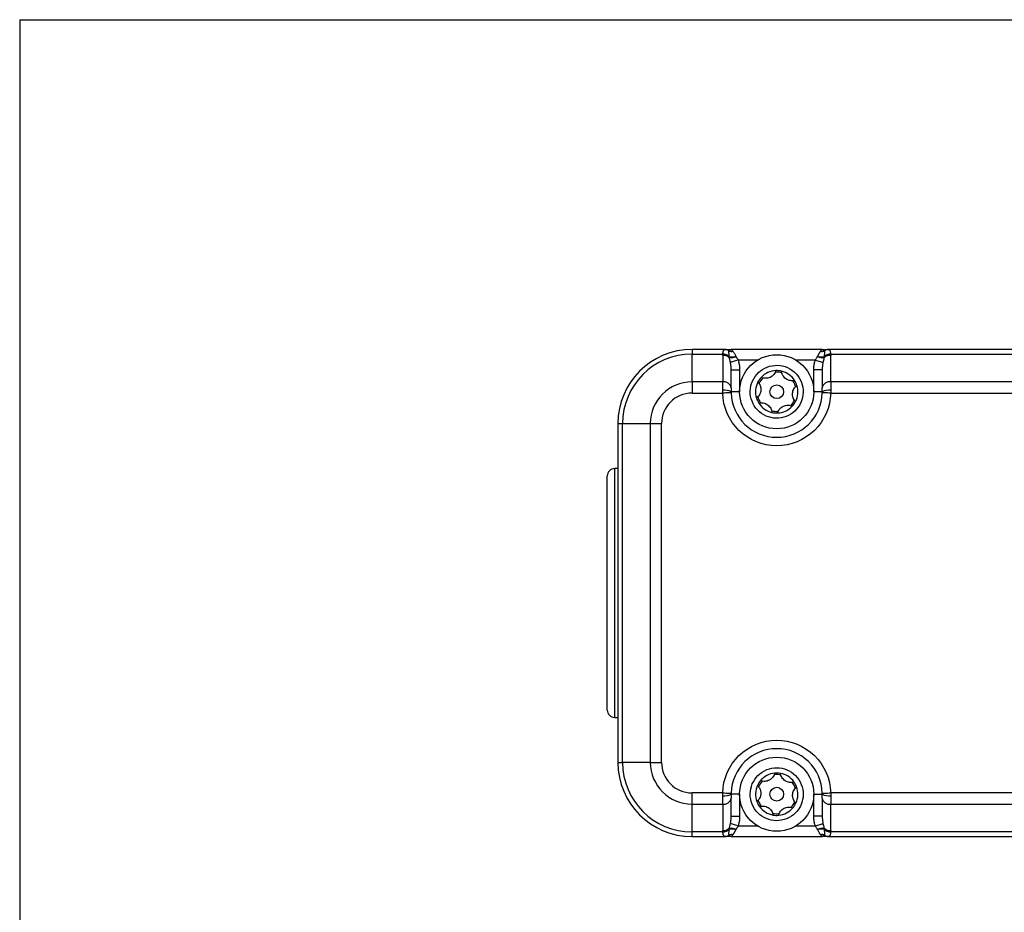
# Model space of a CAD drawing. Header units: millimetres. Extents: x 0 to 559, y 0 to 432.
# Tile 5 of 23: x 0 to 93, y 348 to 432. Entities that reach past the tile are written whole.
import ezdxf

# ---------------------------------------------------------------- set-up
doc = ezdxf.new("R2010")
doc.units = ezdxf.units.MM

msp = doc.modelspace()

# ---------------------------------------------------------------- linework, layer by layer
at = {"color": 7, "linetype": 'Continuous'}
for q in [(0, 0), (558.8, 431.8)]:
    msp.add_line((0, 431.8), q, dxfattribs=at)
for p, q in [((66.645, 400.666), (63.504, 400.666)), ((63.504, 400.666), (63.504, 400.226)), ((63.504, 397.605), (63.504, 400.226)), ((63.504, 400.226), (66.414, 400.226)), ((66.404, 400.1), (66.404, 397.605)), ((75.804, 400.666), (67.204, 400.666)), ((170.123, 400.666), (76.364, 400.666)), ((76.594, 400.226), (170.123, 400.226)), ((76.604, 397.605), (76.604, 400.1)), ((69.702, 399.666), (67.863, 399.666)), ((75.146, 399.666), (73.307, 399.666)), ((67.204, 397.039), (67.204, 398.734)), ((67.204, 398.734), (68.004, 398.734)), ((68.004, 398.734), (68.004, 396.666)), ((75.804, 398.734), (75.004, 398.734)), ((75.004, 396.666), (75.004, 398.734)), ((75.804, 398.734), (75.804, 397.039)), ((66.404, 397.605), (63.504, 397.605)), ((63.504, 397.605), (63.504, 396.544)), ((66.404, 396.804), (66.404, 397.605)), ((124.126, 397.605), (76.604, 397.605)), ((76.604, 397.605), (76.604, 396.804)), ((63.504, 396.544), (66.406, 396.544)), ((67.168, 396.729), (67.168, 396.71)), ((68.004, 396.666), (67.204, 396.666)), ((75.804, 396.666), (75.004, 396.666)), ((76.603, 396.544), (123.031, 396.544)), ((56.504, 393.666), (56.504, 361.666)), ((56.504, 393.666), (56.944, 393.666)), ((56.944, 393.666), (59.565, 393.666)), ((56.944, 361.666), (56.944, 393.666)), ((59.565, 393.666), (59.565, 361.666)), ((59.565, 393.666), (60.626, 393.666)), ((60.626, 361.666), (60.626, 393.666)), ((56.504, 389.416), (56.204, 389.416)), ((56.204, 365.916), (56.204, 389.416)), ((56.204, 365.916), (56.504, 365.916)), ((56.504, 361.666), (56.944, 361.666)), ((59.565, 361.666), (56.944, 361.666)), ((59.565, 361.666), (60.626, 361.666)), ((66.406, 358.787), (63.504, 358.787)), ((63.504, 357.726), (63.504, 358.787)), ((66.404, 357.726), (66.404, 358.527)), ((67.168, 358.624), (67.168, 358.602)), ((68.004, 358.666), (67.204, 358.666)), ((67.204, 356.597), (67.204, 358.292)), ((68.004, 358.666), (68.004, 356.597)), ((75.004, 358.666), (75.804, 358.666)), ((75.004, 356.597), (75.004, 358.666)), ((75.804, 358.292), (75.804, 356.597)), ((123.031, 358.787), (76.603, 358.787)), ((76.604, 358.527), (76.604, 357.726)), ((63.504, 357.726), (66.404, 357.726)), ((63.504, 355.105), (63.504, 357.726)), ((66.404, 357.726), (66.404, 355.231)), ((76.604, 355.231), (76.604, 357.726)), ((76.604, 357.726), (124.126, 357.726)), ((67.204, 356.597), (68.004, 356.597)), ((75.804, 356.597), (75.004, 356.597)), ((67.863, 355.666), (69.702, 355.666)), ((73.307, 355.666), (75.146, 355.666)), ((66.414, 355.105), (63.504, 355.105)), ((63.504, 354.666), (63.504, 355.105)), ((63.504, 354.666), (66.645, 354.666)), ((67.204, 354.666), (75.804, 354.666)), ((76.364, 354.666), (170.123, 354.666)), ((170.123, 355.105), (76.594, 355.105))]:
    msp.add_line(p, q)
at = {"flags": 128}
for points in [[(67.863, 399.666), (67.742, 399.627), (67.624, 399.589), (67.512, 399.554), (67.409, 399.521), (67.317, 399.491), (67.24, 399.467), (67.178, 399.447), (67.133, 399.433)], [(75.146, 399.666), (75.267, 399.627), (75.385, 399.589), (75.497, 399.554), (75.6, 399.521), (75.691, 399.491), (75.769, 399.467), (75.831, 399.447), (75.875, 399.433)], [(67.206, 396.563), (67.19, 396.563), (67.145, 396.562), (67.071, 396.56), (66.971, 396.558), (66.85, 396.555), (66.712, 396.552), (66.562, 396.548), (66.406, 396.544)], [(76.603, 396.544), (76.447, 396.548), (76.297, 396.552), (76.159, 396.555), (76.037, 396.558), (75.938, 396.56), (75.864, 396.562), (75.819, 396.563), (75.803, 396.563)], [(66.406, 358.787), (66.562, 358.783), (66.712, 358.78), (66.85, 358.776), (66.971, 358.773), (67.071, 358.771), (67.145, 358.769), (67.19, 358.768), (67.206, 358.768)], [(75.803, 358.768), (75.819, 358.768), (75.864, 358.769), (75.938, 358.771), (76.037, 358.773), (76.159, 358.776), (76.297, 358.78), (76.447, 358.783), (76.603, 358.787)], [(67.863, 355.666), (67.742, 355.704), (67.624, 355.742), (67.512, 355.778), (67.409, 355.81), (67.317, 355.84), (67.24, 355.864), (67.178, 355.884), (67.133, 355.898)], [(75.146, 355.666), (75.267, 355.704), (75.385, 355.742), (75.497, 355.778), (75.6, 355.81), (75.691, 355.84), (75.769, 355.864), (75.831, 355.884), (75.875, 355.898)]]:
    msp.add_lwpolyline(points, dxfattribs=at)
for centre, radius in [((71.504, 396.666), 3.5), ((71.504, 396.666), 0.65), ((71.504, 358.666), 3.5), ((71.504, 358.666), 0.65)]:
    msp.add_circle(centre, radius)
for centre, radius, start, end in [((63.504, 393.666), 7, 90, 180), ((63.504, 393.666), 6.561, 90, 180), ((66.429, 399.148), 0.952, 50.91241, 91.50082), ((66.35, 399.206), 1.022, 48.46547, 86.38999), ((66.347, 399.22), 1.019, 48.15723, 86.14874), ((66.633, 400.163), 0.502, 43.25306, 88.66549), ((67.216, 401.304), 0.825, 254.75284, 279.57153), ((67.25, 401.449), 1.487, 261.37269, 285.15137), ((67.246, 401.464), 1.508, 261.67284, 285.18348), ((67.12, 401.357), 1.472, 266.46443, 291.28135), ((75.888, 401.357), 1.472, 248.71917, 273.53526), ((75.762, 401.464), 1.508, 254.81652, 278.32716), ((75.759, 401.449), 1.487, 254.84845, 278.62742), ((75.793, 401.304), 0.825, 260.42847, 285.24716), ((76.579, 399.148), 0.952, 88.49918, 129.08759), ((76.659, 399.206), 1.022, 93.61001, 131.53453), ((76.662, 399.22), 1.02, 93.8519, 131.84163), ((76.376, 400.163), 0.502, 91.33506, 136.74729), ((71.504, 396.666), 2, 92.43175, 137.09504), ((71.504, 396.666), 1.85, 75.1164, 94.41039), ((71.504, 396.666), 2, 77.09504, 92.43175), ((71.504, 396.666), 2, 32.43175, 77.09504), ((63.504, 393.666), 3.939, 90, 180), ((66.504, 396.898), 0.714, 11.42222, 98.04892), ((71.504, 396.666), 2, 152.43175, 197.09504), ((71.504, 396.666), 2, 137.09504, 152.43175), ((71.504, 396.666), 1.85, 135.1164, 154.41039), ((71.504, 396.666), 1.85, 15.1164, 34.41039), ((71.504, 396.666), 2, 17.09504, 32.43175), ((71.504, 396.666), 2, 332.43175, 17.09504), ((76.504, 396.898), 0.714, 81.95076, 168.57792), ((66.598, 395.546), 1.273, 61.56828, 98.76665), ((71.504, 396.666), 4.3, 181.3631, 358.6369), ((76.41, 395.546), 1.273, 81.23335, 118.43172), ((71.504, 396.666), 2, 197.09504, 212.43175), ((71.504, 396.666), 1.85, 195.1164, 214.41039), ((71.504, 396.666), 2, 212.43175, 257.09504), ((71.504, 396.666), 2, 272.43175, 317.09504), ((71.504, 396.666), 1.85, 315.1164, 334.41039), ((71.504, 396.666), 2, 317.09504, 332.43175), ((71.504, 396.666), 1.85, 255.1164, 274.41039), ((71.504, 396.666), 2, 257.09504, 272.43175), ((56.204, 388.716), 0.7, 90, 180), ((56.204, 366.616), 0.7, 180, 270), ((71.504, 358.666), 4.3, 1.3631, 178.6369), ((63.504, 361.666), 7, 180, 270), ((63.504, 361.666), 6.561, 180, 270), ((63.504, 361.666), 3.939, 180, 270), ((71.504, 358.666), 2, 140.05949, 155.3962), ((71.504, 358.666), 2, 95.3962, 140.05949), ((71.504, 358.666), 1.85, 78.08085, 97.37484), ((71.504, 358.666), 2, 80.05949, 95.3962), ((71.504, 358.666), 2, 35.3962, 80.05949), ((71.504, 358.666), 2, 155.3962, 200.05949), ((71.504, 358.666), 1.85, 138.08085, 157.37484), ((71.504, 358.666), 1.85, 18.08085, 37.37484), ((71.504, 358.666), 2, 20.05949, 35.3962), ((71.504, 358.666), 2, 335.3962, 20.05949), ((66.598, 359.785), 1.273, 261.23335, 298.43172), ((66.504, 358.433), 0.714, 261.95108, 348.57778), ((71.504, 358.666), 1.85, 198.08085, 217.37484), ((76.41, 359.785), 1.273, 241.56828, 278.76665), ((76.504, 358.433), 0.714, 191.42222, 278.04892), ((71.504, 358.666), 2, 200.05949, 215.3962), ((71.504, 358.666), 2, 215.3962, 260.05949), ((71.504, 358.666), 2, 275.3962, 320.05949), ((71.504, 358.666), 1.85, 318.08085, 337.37484), ((71.504, 358.666), 2, 320.05949, 335.3962), ((71.504, 358.666), 1.85, 258.08085, 277.37484), ((71.504, 358.666), 2, 260.05949, 275.3962), ((66.429, 356.183), 0.952, 268.49918, 309.08759), ((66.35, 356.125), 1.022, 273.61001, 311.53453), ((66.347, 356.111), 1.019, 273.85126, 311.84277), ((67.25, 353.882), 1.487, 74.84863, 98.62731), ((67.246, 353.867), 1.508, 74.81652, 98.32716), ((67.12, 353.974), 1.472, 68.71865, 93.53557), ((75.888, 353.974), 1.472, 86.46474, 111.28083), ((75.762, 353.867), 1.508, 81.67284, 105.18348), ((75.759, 353.882), 1.487, 81.37258, 105.15155), ((76.579, 356.183), 0.952, 230.91241, 271.50082), ((76.659, 356.125), 1.022, 228.46547, 266.38999), ((76.662, 356.111), 1.02, 228.15837, 266.1481), ((66.633, 355.168), 0.502, 271.33451, 316.74694), ((67.216, 354.028), 0.825, 80.42847, 105.24716), ((75.793, 354.028), 0.825, 74.75284, 99.57153), ((76.376, 355.168), 0.502, 223.25271, 268.66494)]:
    msp.add_arc(centre, radius, start, end)
for points in [[(66.404, 400.1), (66.404, 400.141), (66.408, 400.183), (66.414, 400.226)], [(66.414, 400.226), (66.415, 400.23), (66.415, 400.233), (66.415, 400.237)], [(67.028, 399.971), (67.028, 399.974), (67.027, 399.977), (67.027, 399.979)], [(67.638, 400.014), (67.639, 400.012), (67.64, 400.01), (67.641, 400.008)], [(67.641, 400.008), (67.646, 400), (67.65, 399.992), (67.655, 399.985)], [(75.354, 399.985), (75.358, 399.992), (75.363, 400), (75.367, 400.008)], [(75.367, 400.008), (75.368, 400.01), (75.369, 400.012), (75.37, 400.014)], [(75.982, 399.979), (75.982, 399.977), (75.981, 399.974), (75.981, 399.971)], [(76.593, 400.237), (76.594, 400.233), (76.594, 400.23), (76.594, 400.226)], [(76.594, 400.226), (76.601, 400.183), (76.604, 400.141), (76.604, 400.1)], [(63.504, 396.544), (61.916, 396.544), (60.626, 395.254), (60.626, 393.666)], [(66.406, 396.544), (66.405, 396.631), (66.405, 396.718), (66.404, 396.804)], [(67.204, 397.039), (67.204, 396.938), (67.204, 396.807), (67.204, 396.666)], [(67.204, 396.666), (67.204, 396.632), (67.205, 396.598), (67.206, 396.563)], [(75.803, 396.563), (75.804, 396.598), (75.804, 396.632), (75.804, 396.666)], [(75.804, 396.666), (75.804, 396.807), (75.804, 396.938), (75.804, 397.039)], [(76.604, 396.804), (76.604, 396.718), (76.603, 396.631), (76.603, 396.544)], [(60.626, 361.666), (60.626, 360.077), (61.916, 358.787), (63.504, 358.787)], [(66.404, 358.527), (66.405, 358.613), (66.405, 358.7), (66.406, 358.787)], [(67.206, 358.768), (67.205, 358.733), (67.204, 358.699), (67.204, 358.666)], [(67.204, 358.666), (67.204, 358.524), (67.204, 358.394), (67.204, 358.292)], [(75.804, 358.666), (75.804, 358.699), (75.804, 358.733), (75.803, 358.768)], [(75.804, 358.292), (75.804, 358.394), (75.804, 358.524), (75.804, 358.666)], [(76.603, 358.787), (76.603, 358.7), (76.604, 358.613), (76.604, 358.527)], [(67.027, 355.352), (67.027, 355.355), (67.028, 355.357), (67.028, 355.36)], [(67.641, 355.323), (67.64, 355.321), (67.639, 355.319), (67.638, 355.317)], [(67.655, 355.346), (67.65, 355.339), (67.646, 355.331), (67.641, 355.323)], [(75.367, 355.323), (75.363, 355.331), (75.358, 355.339), (75.354, 355.346)], [(75.37, 355.317), (75.369, 355.319), (75.368, 355.321), (75.367, 355.323)], [(75.981, 355.36), (75.981, 355.357), (75.982, 355.355), (75.982, 355.352)], [(66.414, 355.105), (66.408, 355.148), (66.404, 355.19), (66.404, 355.231)], [(66.415, 355.094), (66.415, 355.098), (66.415, 355.101), (66.414, 355.105)], [(76.594, 355.105), (76.594, 355.101), (76.594, 355.098), (76.593, 355.094)], [(76.604, 355.231), (76.604, 355.19), (76.601, 355.148), (76.594, 355.105)]]:
    msp.add_open_spline(points, degree=3)
for points, knots in [([(66.415, 400.237), (66.418, 400.264), (66.422, 400.316), (66.432, 400.385), (66.444, 400.446), (66.458, 400.498), (66.474, 400.542), (66.492, 400.578), (66.512, 400.608), (66.534, 400.63), (66.558, 400.647), (66.585, 400.658), (66.613, 400.664), (66.634, 400.665), (66.645, 400.666)], [0, 0, 0, 0, 0.098337, 0.193768, 0.286337, 0.376089, 0.463074, 0.54735, 0.628976, 0.708022, 0.784561, 0.858675, 0.930455, 1, 1, 1, 1]), ([(66.645, 400.666), (66.721, 400.666), (66.81, 400.666), (67.001, 400.666), (67.103, 400.666), (67.204, 400.666)], [0, 0, 0, 0, 0.5, 0.5, 1, 1, 1, 1]), ([(67.027, 399.979), (67.023, 400.009), (67.015, 400.068), (67.006, 400.148), (67, 400.219), (66.996, 400.281), (66.993, 400.335), (66.993, 400.381), (66.993, 400.421), (66.995, 400.454), (66.997, 400.483), (66.998, 400.5), (66.999, 400.508)], [0, 0, 0, 0, 0.132987, 0.258995, 0.37753, 0.488217, 0.591157, 0.686946, 0.775652, 0.857327, 0.93206, 1, 1, 1, 1]), ([(66.999, 400.508), (67.009, 400.51), (67.03, 400.516), (67.057, 400.533), (67.084, 400.553), (67.11, 400.582), (67.139, 400.62), (67.166, 400.649), (67.185, 400.661), (67.195, 400.664), (67.2, 400.665), (67.202, 400.665), (67.202, 400.666), (67.202, 400.666), (67.202, 400.666), (67.202, 400.666), (67.202, 400.666), (67.202, 400.666), (67.202, 400.666), (67.202, 400.666), (67.202, 400.666), (67.202, 400.666), (67.202, 400.666), (67.202, 400.666), (67.202, 400.666), (67.202, 400.666), (67.202, 400.666), (67.202, 400.666), (67.202, 400.666), (67.202, 400.666), (67.202, 400.666), (67.202, 400.666), (67.202, 400.666), (67.202, 400.666), (67.202, 400.666), (67.202, 400.666), (67.202, 400.666), (67.202, 400.666), (67.202, 400.666), (67.202, 400.666), (67.203, 400.666), (67.203, 400.666), (67.203, 400.666), (67.203, 400.666), (67.203, 400.666), (67.203, 400.666), (67.203, 400.666), (67.203, 400.666), (67.203, 400.666), (67.203, 400.666), (67.203, 400.666), (67.203, 400.666), (67.203, 400.666), (67.203, 400.666), (67.203, 400.666), (67.203, 400.666), (67.203, 400.666), (67.203, 400.666), (67.203, 400.666), (67.203, 400.666), (67.203, 400.666), (67.203, 400.666), (67.203, 400.666), (67.203, 400.666), (67.203, 400.666), (67.203, 400.666), (67.203, 400.666), (67.203, 400.666), (67.203, 400.666), (67.203, 400.666), (67.203, 400.666), (67.203, 400.666), (67.203, 400.666), (67.203, 400.666), (67.203, 400.666), (67.203, 400.666), (67.203, 400.666), (67.203, 400.666), (67.203, 400.666), (67.203, 400.666), (67.203, 400.666), (67.203, 400.666), (67.203, 400.666), (67.203, 400.666), (67.203, 400.666), (67.203, 400.666), (67.203, 400.666), (67.203, 400.666), (67.203, 400.666), (67.203, 400.666), (67.204, 400.666), (67.204, 400.666), (67.204, 400.666)], [0, 0, 0, 0, 0.07353, 0.155809, 0.249889, 0.352092, 0.499748, 0.750384, 0.875493, 0.937836, 0.968942, 0.984487, 0.984547, 0.984608, 0.984669, 0.984729, 0.98479, 0.98485, 0.984911, 0.984972, 0.985032, 0.985093, 0.985153, 0.985214, 0.985275, 0.985335, 0.985396, 0.985457, 0.985517, 0.985578, 0.985638, 0.985699, 0.98576, 0.98582, 0.985881, 0.985941, 0.986002, 0.986063, 0.986123, 0.986184, 0.986244, 0.986305, 0.986366, 0.986426, 0.986487, 0.986548, 0.986608, 0.986669, 0.986729, 0.98679, 0.986851, 0.986911, 0.986972, 0.987032, 0.987093, 0.987154, 0.987214, 0.987275, 0.987335, 0.987396, 0.987457, 0.987517, 0.987578, 0.987638, 0.987699, 0.98776, 0.98782, 0.987881, 0.987941, 0.988002, 0.988063, 0.988123, 0.988184, 0.988245, 0.988305, 0.988366, 0.988426, 0.988487, 0.988548, 0.988608, 0.988669, 0.988729, 0.98879, 0.988851, 0.988911, 0.988972, 0.989023, 0.989093, 0.989335, 0.990305, 0.992244, 1, 1, 1, 1]), ([(67.03, 399.887), (67.028, 399.901), (67.026, 399.929), (67.027, 399.957), (67.028, 399.971)], [0, 0, 0, 0, 0.5107131, 1, 1, 1, 1]), ([(67.204, 400.666), (67.211, 400.665), (67.222, 400.663), (67.239, 400.651), (67.253, 400.636), (67.272, 400.613), (67.295, 400.578), (67.321, 400.532), (67.344, 400.502), (67.353, 400.49)], [0, 0, 0, 0, 0.159797, 0.296363, 0.409696, 0.499796, 0.719126, 0.885613, 1, 1, 1, 1]), ([(67.353, 400.49), (67.368, 400.473), (67.4, 400.435), (67.45, 400.362), (67.508, 400.269), (67.571, 400.153), (67.615, 400.062), (67.638, 400.014)], [0, 0, 0, 0, 0.147036, 0.320545, 0.520541, 0.747026, 1, 1, 1, 1]), ([(67.655, 399.985), (67.664, 399.971), (67.699, 399.92), (67.754, 399.838), (67.815, 399.746), (67.848, 399.69), (67.863, 399.666)], [0, 0, 0, 0, 0.1342147, 0.4999368, 0.7746238, 1, 1, 1, 1]), ([(75.146, 399.666), (75.161, 399.69), (75.194, 399.746), (75.254, 399.838), (75.309, 399.92), (75.345, 399.971), (75.354, 399.985)], [0, 0, 0, 0, 0.22537, 0.500063, 0.865864, 1, 1, 1, 1]), ([(75.37, 400.014), (75.385, 400.045), (75.414, 400.105), (75.456, 400.186), (75.495, 400.258), (75.532, 400.32), (75.567, 400.374), (75.598, 400.419), (75.628, 400.458), (75.647, 400.48), (75.656, 400.49)], [0, 0, 0, 0, 0.161242, 0.312126, 0.452652, 0.582821, 0.702637, 0.812102, 0.911221, 1, 1, 1, 1]), ([(75.656, 400.49), (75.662, 400.499), (75.678, 400.519), (75.698, 400.551), (75.721, 400.588), (75.745, 400.624), (75.773, 400.657), (75.793, 400.662), (75.804, 400.666)], [0, 0, 0, 0, 0.080999, 0.191139, 0.33088, 0.500432, 0.703846, 1, 1, 1, 1]), ([(75.804, 400.666), (75.906, 400.666), (76.008, 400.666), (76.199, 400.666), (76.287, 400.666), (76.364, 400.666)], [0, 0, 0, 0, 0.5, 0.5, 1, 1, 1, 1]), ([(75.804, 400.666), (75.821, 400.666), (75.84, 400.654), (75.877, 400.622), (75.895, 400.601), (75.948, 400.546), (75.98, 400.518), (76.01, 400.508)], [0, 0, 0, 0, 0.25, 0.25, 0.5, 0.5, 1, 1, 1, 1]), ([(75.981, 399.971), (75.981, 399.958), (75.982, 399.93), (75.98, 399.902), (75.979, 399.887)], [0, 0, 0, 0, 0.4809799, 1, 1, 1, 1]), ([(76.01, 400.508), (76.011, 400.491), (76.015, 400.453), (76.017, 400.379), (76.014, 400.279), (76.003, 400.147), (75.989, 400.037), (75.982, 399.979)], [0, 0, 0, 0, 0.142728, 0.313153, 0.511897, 0.741095, 1, 1, 1, 1]), ([(76.364, 400.666), (76.378, 400.665), (76.406, 400.664), (76.442, 400.652), (76.475, 400.631), (76.504, 400.599), (76.53, 400.555), (76.551, 400.498), (76.569, 400.427), (76.584, 400.341), (76.59, 400.272), (76.593, 400.237)], [0, 0, 0, 0, 0.093222, 0.190476, 0.291987, 0.397953, 0.508548, 0.623923, 0.744213, 0.869538, 1, 1, 1, 1]), ([(67.133, 399.433), (67.125, 399.471), (67.108, 399.548), (67.082, 399.661), (67.055, 399.775), (67.038, 399.849), (67.03, 399.887)], [0, 0, 0, 0, 0.240423, 0.48683, 0.739833, 1, 1, 1, 1]), ([(67.204, 398.734), (67.203, 398.795), (67.202, 398.909), (67.19, 399.069), (67.173, 399.209), (67.155, 399.328), (67.14, 399.4), (67.133, 399.433)], [0, 0, 0, 0, 0.2578324, 0.4867422, 0.6867339, 0.8578154, 1, 1, 1, 1]), ([(67.863, 399.666), (67.878, 399.616), (67.908, 399.517), (67.943, 399.365), (67.97, 399.21), (67.99, 399.054), (68.002, 398.895), (68.004, 398.788), (68.004, 398.734)], [0, 0, 0, 0, 0.1642997, 0.3289431, 0.4943885, 0.6610876, 0.8294819, 1, 1, 1, 1]), ([(70.062, 394.624), (69.52, 395.006), (69.153, 395.588), (68.928, 396.895), (69.08, 397.566), (69.845, 398.649), (70.427, 399.017), (71.734, 399.242), (72.405, 399.09), (72.947, 398.707)], [0, 0, 0, 0, 0.25, 0.25, 0.5, 0.5, 0.75, 0.75, 1, 1, 1, 1]), ([(75.004, 398.734), (75.005, 398.788), (75.007, 398.895), (75.019, 399.054), (75.038, 399.21), (75.066, 399.365), (75.101, 399.517), (75.131, 399.616), (75.146, 399.666)], [0, 0, 0, 0, 0.1705181, 0.3389124, 0.5056115, 0.6710569, 0.8357003, 1, 1, 1, 1]), ([(75.875, 399.433), (75.867, 399.391), (75.848, 399.297), (75.826, 399.138), (75.808, 398.947), (75.806, 398.809), (75.804, 398.734)], [0, 0, 0, 0, 0.182248, 0.409652, 0.682233, 1, 1, 1, 1]), ([(75.979, 399.887), (75.971, 399.849), (75.954, 399.775), (75.927, 399.661), (75.9, 399.548), (75.884, 399.471), (75.875, 399.433)], [0, 0, 0, 0, 0.260167, 0.51317, 0.759577, 1, 1, 1, 1]), ([(71.419, 398.664), (71.382, 398.532), (71.318, 398.407), (71.135, 398.186), (71.014, 398.092), (70.741, 397.965), (70.589, 397.934), (70.302, 397.937), (70.164, 397.97), (70.039, 398.027)], [0, 0, 0, 0, 0.25, 0.25, 0.5, 0.5, 0.75, 0.75, 1, 1, 1, 1]), ([(72.947, 398.707), (74.074, 397.911), (74.342, 396.35), (72.75, 394.096), (71.189, 393.828), (70.062, 394.624)], [0, 0, 0, 0, 0.5, 0.5, 1, 1, 1, 1]), ([(73.192, 397.738), (73.059, 397.704), (72.919, 397.698), (72.636, 397.746), (72.495, 397.803), (72.245, 397.979), (72.145, 398.093), (72.004, 398.343), (71.964, 398.478), (71.951, 398.615)], [0, 0, 0, 0, 0.25, 0.25, 0.5, 0.5, 0.75, 0.75, 1, 1, 1, 1]), ([(69.731, 397.591), (69.827, 397.493), (69.903, 397.375), (70.003, 397.106), (70.024, 396.954), (69.997, 396.655), (69.948, 396.507), (69.802, 396.26), (69.705, 396.157), (69.593, 396.078)], [0, 0, 0, 0, 0.25, 0.25, 0.5, 0.5, 0.75, 0.75, 1, 1, 1, 1]), ([(73.277, 395.74), (73.182, 395.838), (73.105, 395.957), (73.006, 396.225), (72.984, 396.377), (73.011, 396.677), (73.06, 396.824), (73.207, 397.071), (73.304, 397.174), (73.416, 397.253)], [0, 0, 0, 0, 0.25, 0.25, 0.5, 0.5, 0.75, 0.75, 1, 1, 1, 1]), ([(76.603, 396.544), (76.571, 395.213), (76.02, 393.947), (74.115, 392.086), (72.836, 391.566), (70.173, 391.566), (68.894, 392.086), (66.989, 393.947), (66.437, 395.213), (66.406, 396.544)], [0, 0, 0, 0, 0.25, 0.25, 0.5, 0.5, 0.75, 0.75, 1, 1, 1, 1]), ([(69.816, 395.593), (69.949, 395.627), (70.09, 395.633), (70.372, 395.585), (70.514, 395.528), (70.764, 395.352), (70.864, 395.238), (71.004, 394.988), (71.045, 394.853), (71.058, 394.716)], [0, 0, 0, 0, 0.25, 0.25, 0.5, 0.5, 0.75, 0.75, 1, 1, 1, 1]), ([(71.589, 394.667), (71.627, 394.799), (71.691, 394.924), (71.874, 395.145), (71.995, 395.239), (72.267, 395.366), (72.419, 395.397), (72.707, 395.394), (72.844, 395.361), (72.969, 395.304)], [0, 0, 0, 0, 0.25, 0.25, 0.5, 0.5, 0.75, 0.75, 1, 1, 1, 1]), ([(55.504, 377.666), (55.504, 380.596), (55.504, 383.407), (55.504, 387.551), (55.504, 388.716), (55.504, 388.716)], [0, 0, 0, 0, 0.5, 0.5, 1, 1, 1, 1]), ([(55.504, 366.616), (55.504, 366.616), (55.504, 367.78), (55.504, 371.924), (55.504, 374.735), (55.504, 377.666)], [0, 0, 0, 0, 0.5, 0.5, 1, 1, 1, 1]), ([(66.406, 358.787), (66.437, 360.118), (66.989, 361.384), (68.894, 363.245), (70.173, 363.766), (71.504, 363.766)], [0, 0, 0, 0, 0.5, 0.5, 1, 1, 1, 1]), ([(71.504, 363.766), (72.836, 363.766), (74.115, 363.245), (76.02, 361.384), (76.571, 360.118), (76.603, 358.787)], [0, 0, 0, 0, 0.5, 0.5, 1, 1, 1, 1]), ([(72.668, 356.453), (71.446, 355.811), (69.933, 356.281), (68.649, 358.724), (69.12, 360.236), (70.341, 360.878)], [0, 0, 0, 0, 0.5, 0.5, 1, 1, 1, 1]), ([(70.341, 360.878), (71.563, 361.52), (73.075, 361.05), (74.359, 358.607), (73.889, 357.095), (72.668, 356.453)], [0, 0, 0, 0, 0.5, 0.5, 1, 1, 1, 1]), ([(71.316, 360.657), (71.286, 360.523), (71.228, 360.395), (71.056, 360.165), (70.942, 360.064), (70.671, 359.922), (70.524, 359.885), (70.237, 359.874), (70.099, 359.899), (69.971, 359.95)], [0, 0, 0, 0, 0.25, 0.25, 0.5, 0.5, 0.75, 0.75, 1, 1, 1, 1]), ([(73.135, 359.824), (73.004, 359.783), (72.864, 359.769), (72.579, 359.803), (72.434, 359.853), (72.18, 360.013), (72.071, 360.124), (71.917, 360.366), (71.869, 360.499), (71.85, 360.636)], [0, 0, 0, 0, 0.25, 0.25, 0.5, 0.5, 0.75, 0.75, 1, 1, 1, 1]), ([(69.686, 359.498), (69.787, 359.405), (69.869, 359.291), (69.982, 359.027), (70.011, 358.877), (70, 358.577), (69.958, 358.427), (69.825, 358.173), (69.734, 358.065), (69.626, 357.98)], [0, 0, 0, 0, 0.25, 0.25, 0.5, 0.5, 0.75, 0.75, 1, 1, 1, 1]), ([(73.323, 357.833), (73.222, 357.926), (73.14, 358.04), (73.027, 358.304), (72.997, 358.454), (73.009, 358.754), (73.05, 358.904), (73.184, 359.158), (73.275, 359.266), (73.383, 359.352)], [0, 0, 0, 0, 0.25, 0.25, 0.5, 0.5, 0.75, 0.75, 1, 1, 1, 1]), ([(69.874, 357.507), (70.005, 357.548), (70.145, 357.562), (70.43, 357.528), (70.575, 357.478), (70.829, 357.318), (70.938, 357.208), (71.091, 356.965), (71.139, 356.832), (71.159, 356.696)], [0, 0, 0, 0, 0.25, 0.25, 0.5, 0.5, 0.75, 0.75, 1, 1, 1, 1]), ([(71.692, 356.674), (71.723, 356.808), (71.781, 356.936), (71.952, 357.166), (72.067, 357.267), (72.337, 357.409), (72.485, 357.446), (72.772, 357.458), (72.91, 357.432), (73.038, 357.382)], [0, 0, 0, 0, 0.25, 0.25, 0.5, 0.5, 0.75, 0.75, 1, 1, 1, 1]), ([(67.133, 355.898), (67.142, 355.94), (67.161, 356.035), (67.183, 356.193), (67.201, 356.384), (67.203, 356.522), (67.204, 356.597)], [0, 0, 0, 0, 0.182248, 0.409652, 0.682233, 1, 1, 1, 1]), ([(68.004, 356.597), (68.004, 356.543), (68.002, 356.436), (67.99, 356.277), (67.97, 356.121), (67.943, 355.966), (67.908, 355.814), (67.878, 355.715), (67.863, 355.666)], [0, 0, 0, 0, 0.1705181, 0.3389124, 0.5056115, 0.6710569, 0.8357003, 1, 1, 1, 1]), ([(75.146, 355.666), (75.131, 355.715), (75.101, 355.814), (75.066, 355.966), (75.038, 356.121), (75.019, 356.277), (75.007, 356.436), (75.005, 356.543), (75.004, 356.597)], [0, 0, 0, 0, 0.1643, 0.328943, 0.494388, 0.661088, 0.829482, 1, 1, 1, 1]), ([(75.804, 356.597), (75.805, 356.536), (75.807, 356.422), (75.819, 356.262), (75.836, 356.122), (75.854, 356.003), (75.869, 355.931), (75.875, 355.898)], [0, 0, 0, 0, 0.2578324, 0.4867422, 0.6867339, 0.8578154, 1, 1, 1, 1]), ([(66.999, 354.824), (66.997, 354.841), (66.994, 354.878), (66.992, 354.952), (66.995, 355.052), (67.006, 355.185), (67.019, 355.294), (67.027, 355.352)], [0, 0, 0, 0, 0.142728, 0.313153, 0.511897, 0.741095, 1, 1, 1, 1]), ([(67.028, 355.36), (67.027, 355.373), (67.026, 355.401), (67.028, 355.429), (67.03, 355.444)], [0, 0, 0, 0, 0.48098, 1, 1, 1, 1]), ([(67.03, 355.444), (67.038, 355.482), (67.055, 355.556), (67.082, 355.67), (67.108, 355.783), (67.125, 355.86), (67.133, 355.898)], [0, 0, 0, 0, 0.260167, 0.51317, 0.759577, 1, 1, 1, 1]), ([(67.638, 355.317), (67.624, 355.286), (67.595, 355.227), (67.553, 355.145), (67.513, 355.073), (67.477, 355.011), (67.442, 354.957), (67.41, 354.912), (67.381, 354.873), (67.362, 354.851), (67.353, 354.841)], [0, 0, 0, 0, 0.161242, 0.312126, 0.452652, 0.582821, 0.702637, 0.812102, 0.911221, 1, 1, 1, 1]), ([(67.863, 355.666), (67.848, 355.641), (67.815, 355.585), (67.754, 355.493), (67.699, 355.411), (67.664, 355.36), (67.655, 355.346)], [0, 0, 0, 0, 0.22537, 0.500063, 0.865864, 1, 1, 1, 1]), ([(75.354, 355.346), (75.345, 355.36), (75.309, 355.411), (75.254, 355.493), (75.194, 355.585), (75.161, 355.641), (75.146, 355.666)], [0, 0, 0, 0, 0.134215, 0.499937, 0.774624, 1, 1, 1, 1]), ([(75.656, 354.841), (75.641, 354.859), (75.609, 354.896), (75.558, 354.969), (75.501, 355.062), (75.438, 355.178), (75.394, 355.269), (75.37, 355.317)], [0, 0, 0, 0, 0.147036, 0.320545, 0.520541, 0.747026, 1, 1, 1, 1]), ([(75.875, 355.898), (75.884, 355.86), (75.9, 355.783), (75.927, 355.67), (75.954, 355.556), (75.971, 355.482), (75.979, 355.444)], [0, 0, 0, 0, 0.240423, 0.48683, 0.739833, 1, 1, 1, 1]), ([(75.979, 355.444), (75.98, 355.43), (75.982, 355.402), (75.981, 355.374), (75.981, 355.36)], [0, 0, 0, 0, 0.510713, 1, 1, 1, 1]), ([(75.982, 355.352), (75.986, 355.322), (75.994, 355.263), (76.002, 355.183), (76.009, 355.112), (76.013, 355.05), (76.015, 354.996), (76.016, 354.95), (76.016, 354.91), (76.014, 354.877), (76.012, 354.848), (76.011, 354.831), (76.01, 354.824)], [0, 0, 0, 0, 0.132987, 0.258995, 0.37753, 0.488217, 0.591157, 0.686946, 0.775652, 0.857327, 0.93206, 1, 1, 1, 1]), ([(66.645, 354.666), (66.631, 354.666), (66.603, 354.668), (66.566, 354.68), (66.534, 354.7), (66.504, 354.732), (66.479, 354.776), (66.457, 354.833), (66.439, 354.904), (66.425, 354.99), (66.418, 355.059), (66.415, 355.094)], [0, 0, 0, 0, 0.093222, 0.190476, 0.291987, 0.397953, 0.508548, 0.623923, 0.744213, 0.869538, 1, 1, 1, 1]), ([(67.204, 354.666), (67.103, 354.666), (67.001, 354.666), (66.81, 354.666), (66.721, 354.666), (66.645, 354.666)], [0, 0, 0, 0, 0.5, 0.5, 1, 1, 1, 1]), ([(67.204, 354.666), (67.188, 354.666), (67.169, 354.677), (67.132, 354.709), (67.113, 354.73), (67.06, 354.785), (67.029, 354.813), (66.999, 354.824)], [0, 0, 0, 0, 0.25, 0.25, 0.5, 0.5, 1, 1, 1, 1]), ([(67.353, 354.841), (67.346, 354.833), (67.33, 354.812), (67.311, 354.78), (67.288, 354.743), (67.264, 354.708), (67.236, 354.674), (67.216, 354.669), (67.204, 354.666)], [0, 0, 0, 0, 0.080999, 0.191139, 0.33088, 0.500432, 0.703846, 1, 1, 1, 1]), ([(75.804, 354.666), (75.798, 354.666), (75.786, 354.668), (75.77, 354.68), (75.755, 354.695), (75.737, 354.718), (75.714, 354.753), (75.687, 354.8), (75.665, 354.829), (75.656, 354.841)], [0, 0, 0, 0, 0.159797, 0.296363, 0.409696, 0.499796, 0.719126, 0.885613, 1, 1, 1, 1]), ([(76.01, 354.824), (76, 354.821), (75.979, 354.815), (75.952, 354.798), (75.925, 354.778), (75.899, 354.75), (75.869, 354.711), (75.843, 354.682), (75.823, 354.67), (75.814, 354.667), (75.809, 354.666), (75.807, 354.666), (75.806, 354.666), (75.806, 354.666), (75.806, 354.666), (75.806, 354.666), (75.806, 354.666), (75.806, 354.666), (75.806, 354.666), (75.806, 354.666), (75.806, 354.666), (75.806, 354.666), (75.806, 354.666), (75.806, 354.666), (75.806, 354.666), (75.806, 354.666), (75.806, 354.666), (75.806, 354.666), (75.806, 354.666), (75.806, 354.666), (75.806, 354.666), (75.806, 354.666), (75.806, 354.666), (75.806, 354.666), (75.806, 354.666), (75.806, 354.666), (75.806, 354.666), (75.806, 354.666), (75.806, 354.666), (75.806, 354.666), (75.806, 354.666), (75.806, 354.666), (75.806, 354.666), (75.806, 354.666), (75.806, 354.666), (75.806, 354.666), (75.806, 354.666), (75.806, 354.666), (75.806, 354.666), (75.806, 354.666), (75.806, 354.666), (75.806, 354.666), (75.806, 354.666), (75.806, 354.666), (75.806, 354.666), (75.806, 354.666), (75.806, 354.666), (75.806, 354.666), (75.806, 354.666), (75.806, 354.666), (75.806, 354.666), (75.806, 354.666), (75.806, 354.666), (75.806, 354.666), (75.806, 354.666), (75.806, 354.666), (75.806, 354.666), (75.806, 354.666), (75.806, 354.666), (75.806, 354.666), (75.806, 354.666), (75.806, 354.666), (75.806, 354.666), (75.806, 354.666), (75.806, 354.666), (75.806, 354.666), (75.806, 354.666), (75.806, 354.666), (75.806, 354.666), (75.806, 354.666), (75.806, 354.666), (75.806, 354.666), (75.806, 354.666), (75.806, 354.666), (75.806, 354.666), (75.806, 354.666), (75.806, 354.666), (75.806, 354.666), (75.806, 354.666), (75.806, 354.666), (75.805, 354.666), (75.805, 354.666), (75.804, 354.666)], [0, 0, 0, 0, 0.07353, 0.155809, 0.249889, 0.352092, 0.499748, 0.750384, 0.875493, 0.937836, 0.968942, 0.984487, 0.984547, 0.984608, 0.984669, 0.984729, 0.98479, 0.98485, 0.984911, 0.984972, 0.985032, 0.985093, 0.985153, 0.985214, 0.985275, 0.985335, 0.985396, 0.985457, 0.985517, 0.985578, 0.985638, 0.985699, 0.98576, 0.98582, 0.985881, 0.985941, 0.986002, 0.986063, 0.986123, 0.986184, 0.986244, 0.986305, 0.986366, 0.986426, 0.986487, 0.986548, 0.986608, 0.986669, 0.986729, 0.98679, 0.986851, 0.986911, 0.986972, 0.987032, 0.987093, 0.987154, 0.987214, 0.987275, 0.987335, 0.987396, 0.987457, 0.987517, 0.987578, 0.987638, 0.987699, 0.98776, 0.98782, 0.987881, 0.987941, 0.988002, 0.988063, 0.988123, 0.988184, 0.988245, 0.988305, 0.988366, 0.988426, 0.988487, 0.988548, 0.988608, 0.988669, 0.988729, 0.98879, 0.988851, 0.988911, 0.988972, 0.989023, 0.989093, 0.989335, 0.990305, 0.992244, 1, 1, 1, 1]), ([(76.364, 354.666), (76.287, 354.666), (76.199, 354.666), (76.008, 354.666), (75.906, 354.666), (75.804, 354.666)], [0, 0, 0, 0, 0.5, 0.5, 1, 1, 1, 1]), ([(76.593, 355.094), (76.591, 355.067), (76.586, 355.015), (76.577, 354.946), (76.565, 354.885), (76.551, 354.833), (76.535, 354.789), (76.517, 354.753), (76.497, 354.724), (76.475, 354.701), (76.45, 354.684), (76.424, 354.673), (76.396, 354.667), (76.374, 354.666), (76.364, 354.666)], [0, 0, 0, 0, 0.098337, 0.193768, 0.286337, 0.376089, 0.463074, 0.54735, 0.628976, 0.708022, 0.784561, 0.858675, 0.930455, 1, 1, 1, 1])]:
    msp.add_open_spline(points, degree=3, knots=knots)

doc.saveas('drawing.dxf')
